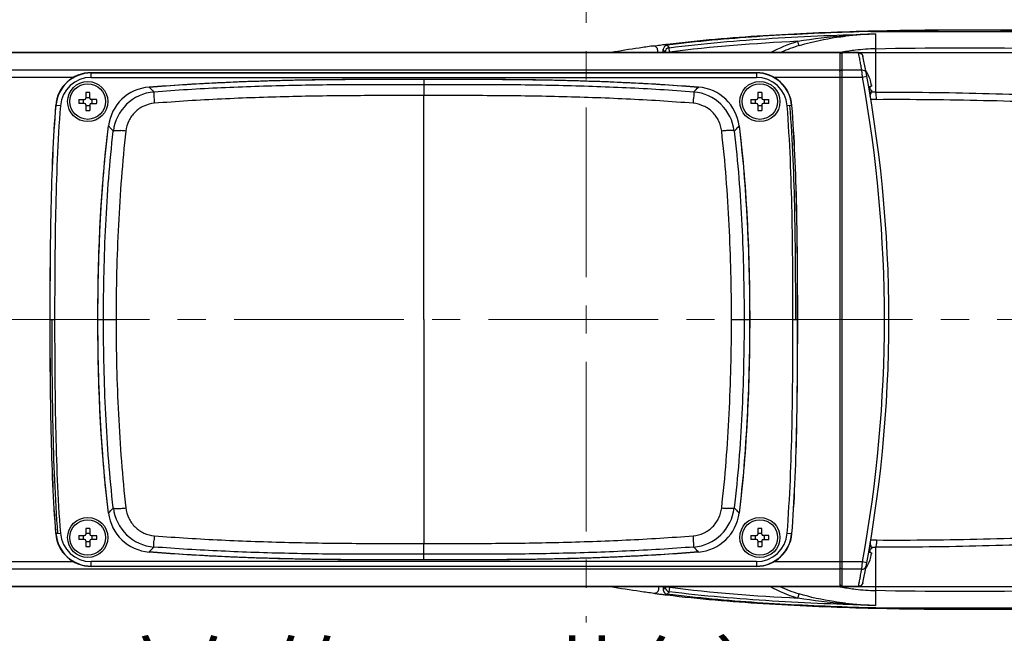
# Model space of a CAD drawing. Header units: millimetres. Extents: x 4086 to 8318, y 123 to 1549.
# Tile 13 of 54: x 6868 to 6979, y 559 to 628. Entities that reach past the tile are written whole.
import ezdxf
from ezdxf import colors
from ezdxf.entities.mleader import LeaderData, LeaderLine
from ezdxf.math import Vec2, Vec3

# ---------------------------------------------------------------- set-up
doc = ezdxf.new("R2010")
doc.units = ezdxf.units.MM
doc.linetypes.add('CENTER2', pattern=[28.575, 19.05, -3.175, 3.175, -3.175])
doc.layers.add('00_COMPONENTS', color=7, linetype='Continuous')
doc.layers.add('中心线层', color=7, linetype='CENTER2', lineweight=0)
doc.layers.add('细线层', color=7, linetype='Continuous', lineweight=0)
doc.styles.get("Standard").update_dxf_attribs({"font": 'SourceHanSansCN-Normal.ttf'})
doc.dimstyles.new('直线标注', dxfattribs={"dimtxt": 7, "dimasz": 3, "dimexe": 1.25, "dimexo": 0.625, "dimtad": 1, "dimdec": 1, "dimlfac": 2, "dimdsep": 46, "dimtxsty": 'Standard', "dimcen": 2.5, "dimadec": 0, "dimazin": 0, "dimtm": 1e-09, "dimtfac": 1, "dimtdec": 1, "dimtmove": 0, "dimatfit": 3, "dimfxl": 0, "dimarcsym": 0})

# ---------------------------------------------------------------- blocks, each defined once
blk = doc.blocks.new('*D944')
at = {"color": 0, "lineweight": -2}
for p, q in [((6961.24, 624.46), (7122.83, 624.46)), ((7121.58, 621.46), (7121.58, 567.46)), ((6961.24, 564.46), (7122.83, 564.46))]:
    blk.add_line(p, q, dxfattribs=at)
at = {"color": 0}
for points in [[(7122.08, 621.46), (7121.08, 621.46), (7121.58, 624.46)], [(7121.08, 567.46), (7122.08, 567.46), (7121.58, 564.46)]]:
    blk.add_solid(points, dxfattribs=at)
at = {"layer": 'Defpoints', "color": 0}
for p in [(6960.61, 624.46), (6960.61, 564.46), (7121.58, 564.46)]:
    blk.add_point(p, dxfattribs=at)
at = {"color": 0, "insert": (7117.32, 594.46), "char_height": 7, "attachment_point": 5, "rotation": 90}
blk.add_mtext('120', dxfattribs=at)
blk = doc.blocks.new('*D945')
at = {"color": 0, "lineweight": -2}
for p, q in [((6964.08, 626.85), (7139.8, 626.85)), ((7138.55, 623.85), (7138.55, 565.04)), ((6964.04, 562.04), (7139.8, 562.04))]:
    blk.add_line(p, q, dxfattribs=at)
at = {"color": 0}
for points in [[(7139.05, 623.85), (7138.05, 623.85), (7138.55, 626.85)], [(7138.05, 565.04), (7139.05, 565.04), (7138.55, 562.04)]]:
    blk.add_solid(points, dxfattribs=at)
at = {"layer": 'Defpoints', "color": 0}
for p in [(6963.45, 626.85), (6963.42, 562.04), (7138.55, 562.04)]:
    blk.add_point(p, dxfattribs=at)
at = {"color": 0, "insert": (7134.3, 594.44), "char_height": 7, "attachment_point": 5, "rotation": 90}
blk.add_mtext('129.6', dxfattribs=at)
blk = doc.blocks.new('_Dot')
at = {"color": 0, "linetype": 'ByBlock', "lineweight": -2}
blk.add_line((-0.5, 0), (-1, 0), dxfattribs=at)
at = {"color": 0, "linetype": 'ByBlock', "const_width": 0.5}
blk.add_lwpolyline([(-0.25, 0, 1), (0.25, 0, 1)], format="xyb", close=True, dxfattribs=at)

msp = doc.modelspace()

# ---------------------------------------------------------------- linework, layer by layer
at = {"layer": '00_COMPONENTS', "color": 7, "linetype": 'Continuous'}
for p, q in [((6964.6043, 626.5568), (6964.6057, 626.5346)), ((6964.6057, 626.5346), (6964.6055, 624.8952)), ((6940.0854, 625.2397), (6939.7309, 625.1931)), ((6941.1942, 625.2944), (6941.413, 625.0178)), ((6941.4753, 624.5223), (6941.4129, 625.0178)), ((6964.605, 624.8953), (6964.6059, 620.022)), ((6960.6104, 624.4613), (6825.1104, 624.4613)), ((6960.6104, 624.4299), (6825.1104, 624.4299)), ((6940.1422, 624.4613), (6940.1417, 624.7028)), ((6940.7305, 624.8217), (6940.7306, 624.4613)), ((6940.9756, 624.5222), (6941.4753, 624.5223)), ((6940.9756, 624.5222), (6940.9756, 624.4613)), ((6941.4753, 624.4613), (6941.4753, 624.5223)), ((6960.6104, 624.4613), (6960.6104, 564.4648)), ((6962.7006, 624.4613), (6960.8604, 624.4613)), ((6960.8604, 564.4613), (6960.8604, 624.4613)), ((6962.706, 624.4299), (6960.8604, 624.4299)), ((6962.706, 624.4299), (6962.7006, 624.4613)), ((6963.1479, 624.1846), (6963.1909, 624.059)), ((6963.195, 624.0388), (6963.1964, 624.0314)), ((6963.0206, 622.7131), (6963.0079, 622.7823)), ((6963.0311, 622.6557), (6963.0206, 622.7131)), ((6825.1104, 622.5199), (6960.6104, 622.5199)), ((6825.1104, 621.7141), (6874.5782, 621.7141)), ((6876.4965, 622.2068), (6951.2242, 622.2068)), ((6876.4965, 621.6763), (6876.4965, 622.2068)), ((6951.2242, 622.1762), (6876.4965, 622.1762)), ((6876.4965, 621.6763), (6951.2242, 621.6763)), ((6951.2242, 622.2068), (6951.2242, 621.6763)), ((6953.1425, 621.7141), (6963.1306, 621.7141)), ((6960.8604, 622.5199), (6963.0561, 622.5199)), ((6963.0516, 622.5439), (6963.0311, 622.6557)), ((6963.0561, 622.5199), (6963.0516, 622.5439)), ((6963.1306, 621.7141), (6963.0561, 622.5199)), ((6963.1306, 621.7141), (6963.6223, 621.8044)), ((6913.8604, 621.47), (6913.8604, 620.8453)), ((6913.8604, 620.8451), (6913.8606, 619.8528)), ((6964.0003, 621.4688), (6963.9937, 621.465)), ((6963.9937, 620.6813), (6964.1318, 620.6813)), ((6875.8904, 619.965), (6875.8904, 619.3313)), ((6875.8904, 619.4349), (6876.3304, 619.4349)), ((6876.3304, 619.3313), (6876.3304, 619.965)), ((6913.8606, 619.8528), (6913.8604, 619.6309)), ((6913.8604, 594.4613), (6913.8604, 619.6309)), ((6951.3904, 619.965), (6951.3904, 619.3313)), ((6951.3904, 619.4349), (6951.8304, 619.4349)), ((6951.8304, 619.965), (6951.8304, 619.3313)), ((6964.1318, 620.2413), (6963.9937, 620.2413)), ((6873.0423, 618.4846), (6872.5134, 618.5265)), ((6875.1066, 619.1813), (6875.7404, 619.1813)), ((6875.7404, 618.7413), (6875.1066, 618.7413)), ((6875.6368, 618.7413), (6875.6368, 619.1813)), ((6875.8904, 618.5913), (6875.8904, 617.9575)), ((6876.3304, 618.4877), (6875.8904, 618.4877)), ((6876.3304, 618.5913), (6876.3304, 617.9575)), ((6877.1141, 619.1813), (6876.4804, 619.1813)), ((6876.4804, 618.7413), (6877.1141, 618.7413)), ((6876.584, 619.1813), (6876.584, 618.7413)), ((6950.6066, 619.1813), (6951.2404, 619.1813)), ((6951.2404, 618.7413), (6950.6066, 618.7413)), ((6951.1368, 618.7413), (6951.1368, 619.1813)), ((6951.3904, 618.5913), (6951.3904, 617.9575)), ((6951.8304, 618.4877), (6951.3904, 618.4877)), ((6951.8304, 618.5913), (6951.8304, 617.9575)), ((6951.9804, 619.1813), (6952.6141, 619.1813)), ((6952.6141, 618.7413), (6951.9804, 618.7413)), ((6952.084, 619.1813), (6952.084, 618.7413)), ((6955.2073, 618.5265), (6954.6785, 618.4846)), ((6871.8649, 594.4613), (6872.3954, 594.4613)), ((6877.2517, 594.4613), (6879.2917, 594.4613)), ((6913.8604, 594.4613), (6913.8604, 569.2917)), ((6948.4291, 594.4613), (6950.4691, 594.4613)), ((6955.3254, 594.4613), (6955.8559, 594.4613)), ((6875.8904, 570.965), (6875.8904, 570.3313)), ((6876.3304, 570.965), (6876.3304, 570.3313)), ((6951.3904, 570.965), (6951.3904, 570.3313)), ((6951.8304, 570.3313), (6951.8304, 570.965)), ((6872.5134, 570.3961), (6873.0423, 570.438)), ((6875.1066, 570.1813), (6875.7404, 570.1813)), ((6875.7404, 569.7413), (6875.1066, 569.7413)), ((6875.6368, 569.7413), (6875.6368, 570.1813)), ((6875.8904, 570.4349), (6876.3304, 570.4349)), ((6876.4804, 570.1813), (6877.1141, 570.1813)), ((6877.1141, 569.7413), (6876.4804, 569.7413)), ((6876.584, 570.1813), (6876.584, 569.7413)), ((6950.6066, 570.1813), (6951.2404, 570.1813)), ((6951.2404, 569.7413), (6950.6066, 569.7413)), ((6951.1368, 569.7413), (6951.1368, 570.1813)), ((6951.3904, 570.4349), (6951.8304, 570.4349)), ((6952.6141, 570.1813), (6951.9804, 570.1813)), ((6951.9804, 569.7413), (6952.6141, 569.7413)), ((6952.084, 570.1813), (6952.084, 569.7413)), ((6954.6785, 570.438), (6955.2073, 570.3961)), ((6964.0014, 569.6936), (6964.0728, 569.6915)), ((6875.8904, 569.5913), (6875.8904, 568.9575)), ((6876.3304, 569.4877), (6875.8904, 569.4877)), ((6876.3304, 569.5913), (6876.3304, 568.9575)), ((6913.8605, 569.0698), (6913.8604, 569.2917)), ((6913.8604, 568.0775), (6913.8605, 569.0698)), ((6951.3904, 569.5913), (6951.3904, 568.9575)), ((6951.8304, 569.4877), (6951.3904, 569.4877)), ((6951.8304, 569.5913), (6951.8304, 568.9575)), ((6963.9937, 568.6813), (6964.1318, 568.6813)), ((6964.6141, 568.8669), (6964.6148, 563.9935)), ((6913.8604, 567.4526), (6913.8604, 568.0772)), ((6964.1318, 568.2413), (6963.9937, 568.2413)), ((6963.9937, 567.4575), (6964.0003, 567.4537)), ((6874.5782, 567.2084), (6825.1104, 567.2084)), ((6960.6104, 566.4027), (6825.1104, 566.4027)), ((6951.2242, 567.2463), (6876.4965, 567.2463)), ((6876.4965, 566.7157), (6876.4965, 567.2463)), ((6876.4965, 566.7463), (6951.2242, 566.7463)), ((6951.2242, 566.7157), (6876.4965, 566.7157)), ((6951.2242, 567.2463), (6951.2242, 566.7157)), ((6963.1306, 567.2084), (6953.1425, 567.2084)), ((6963.0561, 566.4027), (6960.8604, 566.4027)), ((6963.0317, 566.2704), (6963.0518, 566.3794)), ((6963.0518, 566.3794), (6963.0561, 566.4027)), ((6963.0561, 566.4027), (6963.1306, 567.2084)), ((6963.6223, 567.1182), (6963.1306, 567.2084)), ((6963.0091, 566.147), (6963.0214, 566.2143)), ((6963.0214, 566.2143), (6963.0317, 566.2704)), ((6825.1104, 564.4927), (6960.6104, 564.4927)), ((6825.1104, 564.4613), (6960.6104, 564.4613)), ((6940.2783, 564.2122), (6940.2777, 564.4613)), ((6940.7402, 564.4613), (6940.7403, 564.0595)), ((6940.9853, 564.4613), (6940.9853, 564.359)), ((6941.485, 564.3591), (6940.9853, 564.359)), ((6941.4227, 563.8636), (6941.485, 564.3591)), ((6941.485, 564.3591), (6941.485, 564.4613)), ((6960.8604, 564.4927), (6962.706, 564.4927)), ((6960.8604, 564.4613), (6962.7006, 564.4613)), ((6962.7006, 564.4613), (6962.706, 564.4927)), ((6963.1792, 564.8168), (6963.1735, 564.7989)), ((6963.1881, 564.8503), (6963.1792, 564.8168)), ((6963.1909, 564.8636), (6963.1881, 564.8503)), ((6963.1915, 564.8667), (6963.1909, 564.8636)), ((6955.8773, 563.1547), (6956.0248, 563.6317)), ((6964.6153, 563.9936), (6964.6156, 562.332))]:
    msp.add_line(p, q, dxfattribs=at)
for centre, radius in [((6876.1104, 618.9613), 2.2544), ((6876.1104, 618.9613), 2), ((6951.6104, 618.9613), 2.2544), ((6951.6104, 618.9613), 2), ((6876.1104, 569.9613), 2.2544), ((6876.1104, 569.9613), 2), ((6951.6104, 569.9613), 2.2544), ((6951.6104, 569.9613), 2)]:
    msp.add_circle(centre, radius, dxfattribs=at)
for centre, radius, start, end in [((6966.6101, 553.4351), 73.1493, 91.570609, 94.257464), ((6965.8182, 586.2987), 40.2764, 91.725805, 96.556362), ((6955.1372, 509.1556), 117.0792, 98.396283, 99.960522), ((6956.8416, 497.8127), 128.5494, 97.719489, 98.409598), ((6939.6417, 624.7016), 0.5, 0.129385, 97.726314), ((6958.0071, 487.4068), 138.9931, 97.150171, 97.408327), ((6958.4622, 483.7847), 142.6437, 96.956884, 97.150437), ((6941.476, 624.5212), 0.5005, 97.226339, 179.88696), ((6965.2482, 600.3393), 24.5644, 91.499151, 96.761906), ((6941.2754, 624.7975), 0.5169, 173.233895, 177.318285), ((6965.5985, 597.5417), 27.3846, 99.981373, 100.508475), ((6960.8604, 624.2113), 0.25, 90, 150), ((6965.4771, 598.2638), 26.6524, 96.725263, 99.993482), ((6962.7006, 623.9613), 0.5, 11.266631, 90), ((6814.6187, 594.4613), 151.4917, 348.733369, 11.266631), ((6876.4965, 618.2113), 3.9956, 90, 175.475634), ((6876.4965, 618.2113), 3.9649, 90, 175.475634), ((6876.4965, 618.2113), 3.465, 90, 175.475634), ((6951.2242, 618.2113), 3.9956, 4.524366, 90), ((6951.2242, 618.2113), 3.9649, 4.524366, 90), ((6951.2242, 618.2113), 3.465, 4.524366, 90), ((6814.6187, 594.4613), 150.9917, 349.601565, 10.398435), ((6960.9104, 620.4613), 3.25, 18.060208, 36.785518), ((6883.4077, 615.6067), 5.0034, 94.688846, 173.005271), ((6944.313, 615.6067), 5.0034, 6.994729, 85.311154), ((6960.9104, 620.4613), 3.2425, 6.552172, 18.032352), ((6960.3276, 620.4613), 3.6727, 356.565833, 3.434167), ((6876.1105, 613.6204), 6.3484, 88.014878, 91.985122), ((6883.9473, 615.0593), 4.9917, 94.576246, 173.416842), ((6943.7733, 615.0592), 4.9919, 6.583678, 85.419594), ((6951.6105, 613.6204), 6.3484, 88.014878, 91.985122), ((6960.9104, 620.4613), 3.2425, 343.498232, 353.447828), ((6964.7173, 588.9978), 31.0243, 90.205856, 91.076416), ((6881.4527, 618.9613), 6.3499, 178.014507, 181.985493), ((6875.7404, 619.3313), 0.15, 270, 0), ((6875.7404, 618.5913), 0.15, 0, 90), ((6876.4804, 619.3313), 0.15, 180, 270), ((6876.4804, 618.5913), 0.15, 90, 180), ((6870.7681, 618.9613), 6.3499, 358.014507, 1.985493), ((6913.4593, 620.945), 29.949, 183.212462, 184.176677), ((6913.7036, 620.981), 30.508, 355.832179, 356.778498), ((6956.9527, 618.9613), 6.3499, 178.014507, 181.985493), ((6951.2404, 619.3313), 0.15, 270, 0), ((6951.2404, 618.5913), 0.15, 0, 90), ((6951.9804, 619.3313), 0.15, 180, 270), ((6951.9804, 618.5913), 0.15, 90, 180), ((6946.2681, 618.9613), 6.3499, 358.014507, 1.985493), ((6964.9158, 589.4386), 29.7707, 90.386804, 91.614058), ((6876.1103, 624.3022), 6.3484, 268.014878, 271.985122), ((6951.6103, 624.3022), 6.3484, 268.014878, 271.985122), ((6879.1993, 604.7273), 10.9847, 83.732396, 86.608747), ((6948.5214, 604.7275), 10.9844, 93.391306, 96.267625), ((6883.9473, 573.8632), 4.9917, 186.58312, 265.421711), ((6879.1993, 584.1956), 10.9849, 273.391201, 276.267585), ((6943.7735, 573.8632), 4.9917, 274.576936, 353.417715), ((6948.5214, 584.1953), 10.9847, 263.732395, 266.60875), ((6883.4077, 573.3158), 5.0034, 186.994729, 265.311154), ((6944.313, 573.3158), 5.0034, 274.688846, 353.005271), ((6876.1105, 564.6204), 6.3484, 88.014878, 91.985122), ((6951.6105, 564.6204), 6.3484, 88.014878, 91.985122), ((6876.4965, 570.7113), 3.9956, 184.524366, 270), ((6876.4965, 570.7113), 3.9649, 184.524366, 270), ((6876.4965, 570.7113), 3.465, 184.524366, 270), ((6881.4527, 569.9613), 6.3499, 178.014507, 181.985493), ((6875.7404, 570.3313), 0.15, 270, 0), ((6875.7404, 569.5913), 0.15, 0, 90), ((6876.4804, 570.3313), 0.15, 180, 270), ((6876.4804, 569.5913), 0.15, 90, 180), ((6870.7681, 569.9613), 6.3499, 358.014507, 1.985493), ((6914.0171, 567.9416), 30.5079, 175.832214, 176.778536), ((6914.2616, 567.9775), 29.9489, 3.212463, 4.176665), ((6956.9527, 569.9613), 6.3499, 178.014507, 181.985493), ((6951.2242, 570.7113), 3.465, 270, 355.475634), ((6951.2242, 570.7113), 3.9649, 270, 355.475634), ((6951.2242, 570.7113), 3.9956, 270, 355.475634), ((6951.2404, 570.3313), 0.15, 270, 0), ((6951.2404, 569.5913), 0.15, 0, 90), ((6951.9804, 570.3313), 0.15, 180, 270), ((6951.9804, 569.5913), 0.15, 90, 180), ((6946.2681, 569.9613), 6.3499, 358.014507, 1.985493), ((6964.9144, 599.4537), 29.7741, 268.3802, 269.631363), ((6876.1103, 575.3022), 6.3484, 268.014878, 271.985122), ((6951.6103, 575.3022), 6.3484, 268.014878, 271.985122), ((6960.3276, 568.4613), 3.6727, 356.565833, 3.434167), ((6960.9104, 568.4613), 3.2425, 6.552172, 16.410847), ((6964.7112, 599.7164), 30.8498, 268.935165, 269.818704), ((6960.9104, 568.4613), 3.25, 323.218038, 341.939792), ((6960.9104, 568.4613), 3.2425, 341.967648, 353.447828), ((6954.6557, 679.1968), 116.4427, 260.195226, 261.865377), ((6939.7783, 564.2111), 0.5, 262.532451, 0.129385), ((6941.4856, 564.3603), 0.5004, 180.14927, 263.114974), ((6965.6314, 591.5209), 27.561, 259.177478, 259.479027), ((6965.6016, 591.3599), 27.3972, 259.478805, 260.005659), ((6960.8604, 564.7113), 0.25, 210, 270), ((6965.4802, 590.6384), 26.6656, 259.993432, 263.29272), ((6965.25, 588.545), 24.5596, 263.255621, 268.517916), ((6962.7006, 564.9613), 0.5, 270, 348.733369), ((6956.4049, 691.1762), 128.5491, 261.849088, 262.539281), ((6957.596, 698.5631), 136.0521, 262.436457, 262.660561), ((6958.0221, 701.8703), 139.3867, 262.660503, 262.867603), ((6958.4261, 705.0981), 142.6397, 262.867562, 263.061429), ((6966.6089, 635.7274), 73.4224, 265.767326, 268.444293), ((6965.8155, 602.5895), 40.2753, 263.461972, 268.292656)]:
    msp.add_arc(centre, radius, start, end, dxfattribs=at)
for points, knots in [([(6985.7752, 626.8926), (6981.9656, 626.9694), (6974.4111, 627.051), (6963.1491, 626.8883), (6952.0854, 626.4332), (6944.7784, 625.8168), (6941.1848, 625.3782)], [0, 0, 0, 0, 0.25603427, 0.50760931, 0.75673617, 1, 1, 1, 1]), ([(6981.8195, 626.929), (6978.4293, 626.9764), (6971.6478, 627.0065), (6961.4773, 626.8042), (6951.3162, 626.3233), (6944.5583, 625.7155), (6941.1941, 625.2944)], [0, 0, 0, 0, 0.25000358, 0.50000555, 0.75000407, 1, 1, 1, 1]), ([(6941.4129, 625.0178), (6945.2587, 625.5022), (6952.987, 626.1576), (6960.7319, 626.4614), (6964.6043, 626.5568)], [0, 0, 0, 0, 0.50016419, 1, 1, 1, 1]), ([(6956.014, 625.2541), (6956.4391, 625.3856), (6958.1474, 625.8598), (6959.9012, 626.1582), (6961.2195, 626.3117)], [0, 0, 0, 0, 0.25110681, 1, 1, 1, 1]), ([(6961.2195, 626.3117), (6961.2109, 626.3138), (6961.1946, 626.3409), (6961.1855, 626.3649), (6961.1796, 626.3826)], [0, 0, 0, 0, 0.32160779, 1, 1, 1, 1]), ([(6941.1941, 625.2944), (6941.0867, 625.281), (6940.8738, 625.1797), (6940.7748, 624.966), (6940.762, 624.8584)], [0, 0, 0, 0, 0.49995922, 1, 1, 1, 1]), ([(6956.0139, 625.2542), (6956.0013, 625.3044), (6955.948, 625.4623), (6955.901, 625.6218), (6955.8671, 625.7313)], [0, 0, 0, 0, 0.31138224, 1, 1, 1, 1]), ([(6964.6055, 624.8952), (6970.5418, 625.0456), (6982.4076, 625.039), (7000.1571, 624.4853), (7014.8903, 623.6113), (7026.6221, 622.6809), (7035.39, 621.8622), (7044.1333, 620.8994), (7052.8388, 619.7353), (7060.0423, 618.4859), (7065.7411, 617.2269), (7069.9717, 616.1321), (7074.151, 614.8733), (7078.2602, 613.3961), (7082.2344, 611.5636), (7085.9626, 609.2526), (7089.3427, 606.4211), (7092.1656, 602.9907), (7093.7925, 599.6128), (7094.4587, 596.7062), (7094.5664, 595.2123), (7094.5652, 594.4661)], [0, 0, 0, 0, 0.12620678, 0.25210023, 0.37738155, 0.43983984, 0.50221539, 0.56453051, 0.62677369, 0.68886103, 0.71983871, 0.75079049, 0.78171584, 0.8125741, 0.84353093, 0.87454783, 0.90553324, 0.93684152, 0.9683125, 0.9841393, 1, 1, 1, 1]), ([(6940.7305, 624.8687), (6940.7346, 624.8635), (6940.7497, 624.8518), (6940.7496, 624.8308), (6940.7567, 624.8217)], [0, 0, 0, 0, 0.36686942, 1, 1, 1, 1]), ([(6940.9756, 624.5222), (6940.9572, 624.5448), (6940.88, 624.6414), (6940.8045, 624.7402), (6940.7567, 624.8217)], [0, 0, 0, 0, 0.23587668, 1, 1, 1, 1]), ([(6960.8604, 624.4299), (6960.8402, 624.4299), (6960.7568, 624.4186), (6960.6786, 624.3638), (6960.6463, 624.3089)], [0, 0, 0, 0, 0.24058963, 1, 1, 1, 1]), ([(6962.706, 624.4299), (6962.724, 624.43), (6962.7988, 624.4256), (6962.8725, 624.4043), (6962.924, 624.3801)], [0, 0, 0, 0, 0.24025775, 1, 1, 1, 1]), ([(6962.8793, 623.486), (6962.8427, 623.6841), (6962.781, 623.998), (6962.7307, 624.3141), (6962.706, 624.4299)], [0, 0, 0, 0, 0.62987014, 1, 1, 1, 1]), ([(6963.0995, 624.2399), (6963.1117, 624.2241), (6963.1553, 624.1606), (6963.1853, 624.0874), (6963.1964, 624.0314)], [0, 0, 0, 0, 0.2593224, 1, 1, 1, 1]), ([(6963.0079, 622.7823), (6962.9966, 622.8442), (6962.9538, 623.0787), (6962.9111, 623.3133), (6962.8793, 623.486)], [0, 0, 0, 0, 0.26383932, 1, 1, 1, 1]), ([(6960.6104, 622.3185), (6960.6104, 622.3348), (6960.623, 622.4073), (6960.6815, 622.4671), (6960.7324, 622.4909)], [0, 0, 0, 0, 0.22533378, 1, 1, 1, 1]), ([(6963.0561, 622.5199), (6963.1669, 622.5272), (6963.3864, 622.4884), (6963.53, 622.303), (6963.5476, 622.2086)], [0, 0, 0, 0, 0.53632875, 1, 1, 1, 1]), ([(6882.9985, 620.5977), (6885.5635, 620.8082), (6890.7022, 621.1257), (6898.4189, 621.3954), (6906.1397, 621.4913), (6911.2868, 621.47), (6913.8604, 621.47)], [0, 0, 0, 0, 0.24999847, 0.50001135, 0.75000288, 1, 1, 1, 1]), ([(6882.9991, 620.5891), (6885.5117, 620.7952), (6890.5799, 621.1098), (6898.245, 621.3812), (6906.0181, 621.4856), (6911.2355, 621.4614), (6913.8604, 621.4614)], [0, 0, 0, 0, 0.24489779, 0.49317343, 0.74501876, 1, 1, 1, 1]), ([(6913.8604, 620.8451), (6911.3316, 620.8452), (6906.2747, 620.8686), (6898.691, 620.779), (6891.1133, 620.5278), (6886.0678, 620.2297), (6883.5491, 620.0314)], [0, 0, 0, 0, 0.2501268, 0.50017606, 0.75010656, 1, 1, 1, 1]), ([(6913.8604, 621.47), (6916.434, 621.47), (6921.5811, 621.4893), (6929.3019, 621.3969), (6937.0186, 621.1247), (6942.1573, 620.8082), (6944.7223, 620.5977)], [0, 0, 0, 0, 0.24999877, 0.49999091, 0.75000136, 1, 1, 1, 1]), ([(6913.8604, 621.4614), (6916.4852, 621.4614), (6921.7026, 621.4856), (6929.4757, 621.3812), (6937.1409, 621.1098), (6942.2091, 620.7952), (6944.7217, 620.5891)], [0, 0, 0, 0, 0.25498124, 0.50682657, 0.75510221, 1, 1, 1, 1]), ([(6944.1717, 620.0314), (6941.653, 620.2297), (6936.6075, 620.5278), (6929.0298, 620.779), (6921.4461, 620.8692), (6916.3892, 620.8452), (6913.8604, 620.8451)], [0, 0, 0, 0, 0.24989197, 0.49982163, 0.74987287, 1, 1, 1, 1]), ([(6964.1318, 620.8313), (6964.1329, 620.8217), (6964.1364, 620.7867), (6964.1388, 620.7516), (6964.1389, 620.7261)], [0, 0, 0, 0, 0.27381897, 1, 1, 1, 1]), ([(6964.138, 620.7014), (6964.1378, 620.6985), (6964.1368, 620.6925), (6964.1359, 620.6813), (6964.1318, 620.6813)], [0, 0, 0, 0, 0.40966228, 1, 1, 1, 1]), ([(6883.5491, 620.0314), (6883.5444, 620.0289), (6883.5419, 620.0074), (6883.5369, 619.9718), (6883.5357, 619.907), (6883.5354, 619.8202), (6883.5377, 619.7089), (6883.544, 619.522), (6883.5515, 619.3721), (6883.5573, 619.2667)], [0, 0, 0, 0, 0.02083427, 0.07068331, 0.15263518, 0.26746605, 0.41311045, 0.58706532, 1, 1, 1, 1]), ([(6913.8604, 619.6309), (6911.3305, 619.6259), (6906.2737, 619.6401), (6898.6937, 619.5369), (6891.1305, 619.2744), (6886.0983, 618.9682), (6883.5898, 618.7638)], [0, 0, 0, 0, 0.25055529, 0.50081164, 0.75073773, 1, 1, 1, 1]), ([(6944.131, 618.7638), (6941.6225, 618.9682), (6936.5903, 619.2744), (6929.0271, 619.5369), (6921.447, 619.6401), (6916.3903, 619.6259), (6913.8604, 619.6309)], [0, 0, 0, 0, 0.24926263, 0.49918895, 0.7494459, 1, 1, 1, 1]), ([(6944.1717, 620.0314), (6944.1765, 620.0289), (6944.1789, 620.0069), (6944.184, 619.9708), (6944.1851, 619.9052), (6944.1854, 619.8179), (6944.183, 619.7062), (6944.1767, 619.5201), (6944.1693, 619.3711), (6944.1634, 619.2666)], [0, 0, 0, 0, 0.02121499, 0.07190308, 0.15488114, 0.27065196, 0.41679489, 0.59045424, 1, 1, 1, 1]), ([(6964.1318, 620.2413), (6964.1359, 620.2413), (6964.1368, 620.23), (6964.1378, 620.2241), (6964.138, 620.2212)], [0, 0, 0, 0, 0.59036711, 1, 1, 1, 1]), ([(6964.7149, 619.2086), (6964.7101, 619.3809), (6964.697, 619.6174), (6964.6497, 619.8873), (6964.6222, 619.9877), (6964.603, 620.0221)], [0, 0, 0, 0, 0.62690321, 0.8567089, 1, 1, 1, 1]), ([(6964.6054, 620.0221), (6968.6131, 620.0403), (6976.605, 619.9231), (6988.5458, 619.5156), (7000.4026, 619.0232), (7012.1747, 618.5374), (7023.8662, 618.083), (7033.5598, 617.6464), (7041.2778, 617.2017), (7048.9516, 616.6515), (7054.6905, 616.118), (7058.5101, 615.753)], [0, 0, 0, 0, 0.1278746, 0.25498121, 0.3812124, 0.50651225, 0.63091479, 0.75453252, 0.81611437, 0.87757288, 1, 1, 1, 1]), ([(6872.5134, 618.5265), (6872.367, 616.6761), (6872.144, 612.8401), (6871.893, 604.8171), (6871.8648, 598.6461), (6871.8647, 594.4613)], [0, 0, 0, 0, 0.23125359, 0.47862303, 1, 1, 1, 1]), ([(6871.8953, 594.4613), (6871.8954, 598.6456), (6871.9236, 604.816), (6872.1745, 612.8382), (6872.3975, 616.6739), (6872.5439, 618.5241)], [0, 0, 0, 0, 0.52137448, 0.76874397, 1, 1, 1, 1]), ([(6873.0423, 618.4846), (6872.8844, 616.4887), (6872.6584, 612.4888), (6872.422, 604.4795), (6872.3954, 598.4686), (6872.3954, 594.4613)], [0, 0, 0, 0, 0.24988225, 0.49986885, 1, 1, 1, 1]), ([(6883.5898, 618.7638), (6883.1913, 618.7313), (6882.3982, 618.524), (6881.3904, 617.828), (6880.6736, 616.8333), (6880.4446, 616.0451), (6880.3985, 615.6463)], [0, 0, 0, 0, 0.24944327, 0.49931403, 0.74955486, 1, 1, 1, 1]), ([(6947.3223, 615.6463), (6947.2761, 616.0451), (6947.0471, 616.8333), (6946.3302, 617.8279), (6945.3225, 618.524), (6944.5295, 618.7313), (6944.131, 618.7638)], [0, 0, 0, 0, 0.25047197, 0.50068577, 0.75055841, 1, 1, 1, 1]), ([(6955.3254, 594.4613), (6955.3254, 598.4686), (6955.2988, 604.4795), (6955.0624, 612.4888), (6954.8364, 616.4887), (6954.6785, 618.4846)], [0, 0, 0, 0, 0.500131, 0.75011766, 1, 1, 1, 1]), ([(6954.9582, 618.5067), (6955.1163, 616.5085), (6955.3426, 612.5045), (6955.5793, 604.4878), (6955.606, 598.4717), (6955.606, 594.4613)], [0, 0, 0, 0, 0.24993781, 0.49993209, 1, 1, 1, 1]), ([(6955.1769, 618.5241), (6955.3232, 616.6739), (6955.5463, 612.8382), (6955.7972, 604.816), (6955.8254, 598.6456), (6955.8255, 594.4613)], [0, 0, 0, 0, 0.23125648, 0.47862605, 1, 1, 1, 1]), ([(6955.856, 594.4613), (6955.856, 598.6461), (6955.8278, 604.8171), (6955.5768, 612.8401), (6955.3537, 616.6761), (6955.2073, 618.5265)], [0, 0, 0, 0, 0.52137641, 0.76874594, 1, 1, 1, 1]), ([(6964.7149, 619.2086), (6968.7211, 619.236), (6976.7136, 619.1362), (6988.659, 618.7531), (7000.5263, 618.28), (7012.3108, 617.8083), (7024.0132, 617.3629), (7033.7135, 616.9312), (7041.4337, 616.4891), (7049.1104, 615.9429), (7054.8514, 615.4061), (7058.6737, 615.0396)], [0, 0, 0, 0, 0.12775954, 0.25485301, 0.3811279, 0.50650117, 0.63095878, 0.75458321, 0.81613809, 0.87754971, 1, 1, 1, 1]), ([(6877.2517, 594.4613), (6877.2517, 598.0943), (6877.421, 605.3606), (6877.9947, 612.6108), (6878.4372, 616.2164)], [0, 0, 0, 0, 0.50002143, 1, 1, 1, 1]), ([(6877.2602, 594.4613), (6877.2603, 598.224), (6877.4351, 605.4904), (6878.0192, 612.7389), (6878.4459, 616.2155)], [0, 0, 0, 0, 0.51789343, 1, 1, 1, 1]), ([(6878.9883, 615.6316), (6878.9438, 615.6831), (6878.835, 615.8081), (6878.6414, 615.9919), (6878.5083, 616.1395), (6878.4423, 616.216)], [0, 0, 0, 0, 0.25506521, 0.62136419, 1, 1, 1, 1]), ([(6949.2784, 616.216), (6949.234, 616.1645), (6949.1251, 616.0394), (6948.9315, 615.8557), (6948.7984, 615.708), (6948.7324, 615.6316)], [0, 0, 0, 0, 0.25503892, 0.62132008, 1, 1, 1, 1]), ([(6949.2749, 616.2155), (6949.7015, 612.7389), (6950.2856, 605.4904), (6950.4605, 598.224), (6950.4605, 594.4613)], [0, 0, 0, 0, 0.48210657, 1, 1, 1, 1]), ([(6949.2835, 616.2164), (6949.7261, 612.6108), (6950.2998, 605.3606), (6950.4691, 598.0943), (6950.4691, 594.4613)], [0, 0, 0, 0, 0.49997869, 1, 1, 1, 1]), ([(6877.882, 594.4613), (6877.882, 598.003), (6878.0437, 605.0728), (6878.5767, 612.1281), (6878.9847, 615.632)], [0, 0, 0, 0, 0.50100004, 1, 1, 1, 1]), ([(6878.9847, 615.632), (6878.991, 615.6558), (6879.0883, 615.6856), (6879.2479, 615.7028), (6879.5242, 615.7082), (6879.7317, 615.6995), (6879.8491, 615.6927)], [0, 0, 0, 0, 0.08396748, 0.28257376, 0.59826656, 1, 1, 1, 1]), ([(6880.3985, 615.6463), (6880.1956, 613.8955), (6879.8679, 610.3784), (6879.4253, 603.3174), (6879.2946, 598.0043), (6879.2917, 594.4613)], [0, 0, 0, 0, 0.24914158, 0.49917214, 1, 1, 1, 1]), ([(6948.4291, 594.4613), (6948.4291, 597.9977), (6948.2949, 603.3086), (6947.854, 610.3696), (6947.5247, 613.8932), (6947.3222, 615.6463)], [0, 0, 0, 0, 0.49989667, 0.75054786, 1, 1, 1, 1]), ([(6948.7361, 615.632), (6948.7298, 615.6558), (6948.6322, 615.6856), (6948.4725, 615.7028), (6948.1963, 615.7082), (6947.9889, 615.6995), (6947.8716, 615.6927)], [0, 0, 0, 0, 0.08413416, 0.28300018, 0.59871711, 1, 1, 1, 1]), ([(6948.7372, 615.6322), (6949.1443, 612.127), (6949.6778, 605.0718), (6949.8392, 598.0019), (6949.8397, 594.4613)], [0, 0, 0, 0, 0.49915788, 1, 1, 1, 1]), ([(6871.8647, 594.4613), (6871.8648, 590.2765), (6871.893, 584.1055), (6872.144, 576.0825), (6872.367, 572.2465), (6872.5134, 570.3961)], [0, 0, 0, 0, 0.52137641, 0.76874594, 1, 1, 1, 1]), ([(6872.5439, 570.3985), (6872.3975, 572.2487), (6872.1745, 576.0844), (6871.9236, 584.1065), (6871.8954, 590.2769), (6871.8953, 594.4613)], [0, 0, 0, 0, 0.23125648, 0.47862605, 1, 1, 1, 1]), ([(6872.7626, 570.4158), (6872.6045, 572.414), (6872.3782, 576.4181), (6872.1414, 584.4348), (6872.1148, 590.4508), (6872.1148, 594.4613)], [0, 0, 0, 0, 0.24993781, 0.49993209, 1, 1, 1, 1]), ([(6872.3954, 594.4613), (6872.3954, 590.454), (6872.422, 584.4431), (6872.6584, 576.4337), (6872.8844, 572.4339), (6873.0423, 570.438)], [0, 0, 0, 0, 0.500131, 0.75011766, 1, 1, 1, 1]), ([(6878.4372, 572.7061), (6877.9947, 576.3118), (6877.421, 583.5619), (6877.2517, 590.8283), (6877.2517, 594.4613)], [0, 0, 0, 0, 0.49997869, 1, 1, 1, 1]), ([(6878.4459, 572.707), (6878.0192, 576.1837), (6877.4351, 583.4322), (6877.2603, 590.6986), (6877.2602, 594.4613)], [0, 0, 0, 0, 0.48210657, 1, 1, 1, 1]), ([(6878.9847, 573.2905), (6878.5767, 576.7944), (6878.0437, 583.8497), (6877.882, 590.9196), (6877.882, 594.4613)], [0, 0, 0, 0, 0.49899996, 1, 1, 1, 1]), ([(6879.2917, 594.4613), (6879.2935, 592.6894), (6879.3363, 589.146), (6879.5367, 583.8371), (6879.8681, 578.5442), (6880.1953, 575.027), (6880.3985, 573.2763)], [0, 0, 0, 0, 0.25045535, 0.50084694, 0.75086638, 1, 1, 1, 1]), ([(6947.3222, 573.2763), (6947.5247, 575.0293), (6947.854, 578.5529), (6948.2949, 585.614), (6948.4291, 590.9248), (6948.4291, 594.4613)], [0, 0, 0, 0, 0.24945214, 0.50010333, 1, 1, 1, 1]), ([(6949.8397, 594.4613), (6949.8391, 590.9207), (6949.6779, 583.8508), (6949.1442, 576.7956), (6948.7371, 573.2904)], [0, 0, 0, 0, 0.50083778, 1, 1, 1, 1]), ([(6950.4605, 594.4613), (6950.4605, 590.6986), (6950.2856, 583.4322), (6949.7015, 576.1837), (6949.2749, 572.707)], [0, 0, 0, 0, 0.51789343, 1, 1, 1, 1]), ([(6950.4691, 594.4613), (6950.4691, 590.8283), (6950.2998, 583.5619), (6949.7261, 576.3118), (6949.2835, 572.7061)], [0, 0, 0, 0, 0.50002143, 1, 1, 1, 1]), ([(6954.6785, 570.438), (6954.8364, 572.4339), (6955.0624, 576.4337), (6955.2988, 584.4431), (6955.3254, 590.454), (6955.3254, 594.4613)], [0, 0, 0, 0, 0.24988225, 0.49986885, 1, 1, 1, 1]), ([(6955.8255, 594.4613), (6955.8254, 590.2769), (6955.7972, 584.1065), (6955.5463, 576.0844), (6955.3232, 572.2487), (6955.1769, 570.3985)], [0, 0, 0, 0, 0.52137448, 0.76874397, 1, 1, 1, 1]), ([(6955.2073, 570.3961), (6955.3537, 572.2465), (6955.5768, 576.0825), (6955.8278, 584.1055), (6955.856, 590.2765), (6955.856, 594.4613)], [0, 0, 0, 0, 0.23125359, 0.47862303, 1, 1, 1, 1]), ([(7094.5652, 594.4645), (7094.5674, 592.9777), (7094.1243, 589.9878), (7092.4857, 586.6102), (7090.7512, 584.2107), (7089.2701, 582.5716), (7087.6485, 581.0908), (7085.3485, 579.2896), (7082.2416, 577.3591), (7078.2659, 575.5311), (7074.1596, 574.0517), (7069.9806, 572.79), (7065.7498, 571.6953), (7060.0515, 570.4335), (7052.8483, 569.1822), (7044.143, 568.0152), (7035.3999, 567.0495), (7026.6322, 566.2279), (7014.9005, 565.2938), (7000.1673, 564.415), (6982.4177, 563.8556), (6970.5518, 563.8452), (6964.6153, 563.9936)], [0, 0, 0, 0, 0.03160074, 0.06305758, 0.07880004, 0.09444393, 0.10991521, 0.1254188, 0.15648481, 0.18738535, 0.21825644, 0.24918348, 0.28013603, 0.31111502, 0.37320439, 0.43544909, 0.49776689, 0.56014471, 0.62260491, 0.74789074, 0.87378877, 1, 1, 1, 1]), ([(6878.4423, 572.7066), (6878.4868, 572.7581), (6878.5956, 572.8832), (6878.7892, 573.0669), (6878.9223, 573.2146), (6878.9883, 573.291)], [0, 0, 0, 0, 0.25503923, 0.62131987, 1, 1, 1, 1]), ([(6878.9847, 573.2905), (6878.991, 573.2668), (6879.0881, 573.237), (6879.2476, 573.2198), (6879.5239, 573.2143), (6879.7316, 573.2231), (6879.8491, 573.2299)], [0, 0, 0, 0, 0.0838009, 0.28214719, 0.5978155, 1, 1, 1, 1]), ([(6880.3984, 573.2763), (6880.4445, 572.8775), (6880.6736, 572.0893), (6881.3904, 571.0945), (6882.3982, 570.3985), (6883.1913, 570.1912), (6883.5898, 570.1587)], [0, 0, 0, 0, 0.25044508, 0.50068589, 0.75055668, 1, 1, 1, 1]), ([(6944.131, 570.1588), (6944.5295, 570.1913), (6945.3225, 570.3985), (6946.3302, 571.0947), (6947.0471, 572.0892), (6947.2761, 572.8774), (6947.3223, 573.2763)], [0, 0, 0, 0, 0.24944158, 0.49931422, 0.74952802, 1, 1, 1, 1]), ([(6948.7361, 573.2905), (6948.7298, 573.2668), (6948.6324, 573.237), (6948.4728, 573.2198), (6948.1966, 573.2143), (6947.9891, 573.2231), (6947.8717, 573.2299)], [0, 0, 0, 0, 0.08396759, 0.2825739, 0.59826664, 1, 1, 1, 1]), ([(6948.7324, 573.291), (6948.7769, 573.2395), (6948.8857, 573.1144), (6949.0793, 572.9307), (6949.2124, 572.783), (6949.2784, 572.7066)], [0, 0, 0, 0, 0.25506493, 0.62136441, 1, 1, 1, 1]), ([(7058.5169, 573.166), (7054.6974, 572.7998), (7048.9587, 572.2644), (7041.2851, 571.7117), (7033.5673, 571.2646), (7023.8737, 570.8249), (7012.1825, 570.3667), (7000.4105, 569.8772), (6988.5539, 569.3809), (6976.6132, 568.9697), (6968.6213, 568.8498), (6964.6136, 568.8668)], [0, 0, 0, 0, 0.12242709, 0.18388563, 0.24546755, 0.36908533, 0.4934878, 0.61878758, 0.74501873, 0.87212535, 1, 1, 1, 1]), ([(6964.7228, 569.6803), (6968.729, 569.6539), (6976.7214, 569.7565), (6988.6666, 570.1439), (7000.5338, 570.6202), (7012.3183, 571.0959), (7024.0205, 571.5449), (7033.7207, 571.9799), (7041.4407, 572.4243), (7049.1172, 572.9738), (7054.8584, 573.5095), (7058.6804, 573.8794)], [0, 0, 0, 0, 0.12775861, 0.25484921, 0.38112704, 0.50650041, 0.63095783, 0.75458247, 0.81613743, 0.87754937, 1, 1, 1, 1]), ([(6883.5491, 568.8912), (6883.5443, 568.8937), (6883.5419, 568.9156), (6883.5368, 568.9518), (6883.5357, 569.0173), (6883.5354, 569.1047), (6883.5378, 569.2163), (6883.5441, 569.4025), (6883.5515, 569.5514), (6883.5573, 569.656)], [0, 0, 0, 0, 0.02121492, 0.07190295, 0.15488098, 0.27065179, 0.41679473, 0.59045412, 1, 1, 1, 1]), ([(6883.5898, 570.1588), (6886.0983, 569.9544), (6891.1305, 569.6481), (6898.6937, 569.3857), (6906.2737, 569.2825), (6911.3305, 569.2967), (6913.8604, 569.2917)], [0, 0, 0, 0, 0.24926227, 0.49918836, 0.74944471, 1, 1, 1, 1]), ([(6913.8604, 569.2917), (6916.3903, 569.2967), (6921.447, 569.2825), (6929.0271, 569.3857), (6936.5903, 569.6481), (6941.6225, 569.9543), (6944.131, 570.1588)], [0, 0, 0, 0, 0.2505541, 0.50081105, 0.75073737, 1, 1, 1, 1]), ([(6944.1717, 568.8912), (6944.1764, 568.8937), (6944.1789, 568.9152), (6944.1839, 568.9508), (6944.1851, 569.0156), (6944.1854, 569.1023), (6944.1831, 569.2136), (6944.1768, 569.4006), (6944.1693, 569.5505), (6944.1634, 569.6558)], [0, 0, 0, 0, 0.02083435, 0.07068347, 0.15263539, 0.26746627, 0.41311066, 0.5870655, 1, 1, 1, 1]), ([(6964.7228, 569.6802), (6964.7186, 569.508), (6964.7059, 569.2724), (6964.6607, 569.0022), (6964.6332, 568.9017), (6964.6136, 568.8668)], [0, 0, 0, 0, 0.62698277, 0.85418146, 1, 1, 1, 1]), ([(6913.8604, 568.0772), (6911.3316, 568.077), (6906.2747, 568.0538), (6898.691, 568.1434), (6891.1133, 568.3945), (6886.0678, 568.6927), (6883.5491, 568.8906)], [0, 0, 0, 0, 0.25012698, 0.50017634, 0.75010572, 1, 1, 1, 1]), ([(6944.1717, 568.8906), (6941.653, 568.6927), (6936.6075, 568.3945), (6929.0298, 568.1435), (6921.4461, 568.0531), (6916.3892, 568.077), (6913.8604, 568.0772)], [0, 0, 0, 0, 0.24989311, 0.49982157, 0.74987288, 1, 1, 1, 1]), ([(6964.1318, 568.8313), (6964.1329, 568.8217), (6964.1364, 568.7867), (6964.1388, 568.7516), (6964.1389, 568.7261)], [0, 0, 0, 0, 0.27381897, 1, 1, 1, 1]), ([(6964.138, 568.7014), (6964.1378, 568.6985), (6964.1368, 568.6925), (6964.1359, 568.6813), (6964.1318, 568.6813)], [0, 0, 0, 0, 0.40966228, 1, 1, 1, 1]), ([(6913.8604, 567.4526), (6911.2868, 567.4526), (6906.1397, 567.4332), (6898.4188, 567.5257), (6890.7022, 567.7978), (6885.5635, 568.1144), (6882.9985, 568.3248)], [0, 0, 0, 0, 0.24999877, 0.49999091, 0.75000136, 1, 1, 1, 1]), ([(6913.8604, 567.4611), (6911.2355, 567.4612), (6906.0181, 567.4369), (6898.245, 567.5413), (6890.5799, 567.8128), (6885.5117, 568.1273), (6882.9991, 568.3335)], [0, 0, 0, 0, 0.25498124, 0.50682657, 0.75510221, 1, 1, 1, 1]), ([(6944.7217, 568.3335), (6942.2091, 568.1273), (6937.1409, 567.8128), (6929.4757, 567.5413), (6921.7026, 567.4369), (6916.4852, 567.4612), (6913.8604, 567.4611)], [0, 0, 0, 0, 0.24489779, 0.49317343, 0.74501876, 1, 1, 1, 1]), ([(6944.7223, 568.3248), (6942.1573, 568.1144), (6937.0186, 567.7968), (6929.3019, 567.5272), (6921.5811, 567.4313), (6916.434, 567.4526), (6913.8604, 567.4526)], [0, 0, 0, 0, 0.24999847, 0.50001135, 0.75000288, 1, 1, 1, 1]), ([(6964.1318, 568.2413), (6964.1359, 568.2413), (6964.1368, 568.23), (6964.1378, 568.2241), (6964.138, 568.2212)], [0, 0, 0, 0, 0.59036711, 1, 1, 1, 1]), ([(6963.0561, 566.4027), (6963.1684, 566.3953), (6963.3884, 566.4351), (6963.5303, 566.6209), (6963.5476, 566.714)], [0, 0, 0, 0, 0.54317142, 1, 1, 1, 1]), ([(6962.706, 564.4927), (6962.7228, 564.5685), (6962.7543, 564.7736), (6962.8251, 565.1385), (6962.9121, 565.6135), (6962.9752, 565.9612), (6963.0091, 566.147)], [0, 0, 0, 0, 0.13859412, 0.36974221, 0.66304044, 1, 1, 1, 1]), ([(6940.7665, 564.0595), (6940.7838, 564.09), (6940.8469, 564.1969), (6940.9301, 564.2895), (6940.9853, 564.359)], [0, 0, 0, 0, 0.28322305, 1, 1, 1, 1]), ([(6960.6104, 564.7407), (6960.6104, 564.7207), (6960.6218, 564.6375), (6960.6774, 564.5601), (6960.7324, 564.5283)], [0, 0, 0, 0, 0.23962292, 1, 1, 1, 1]), ([(6962.706, 564.4927), (6962.724, 564.4926), (6962.7988, 564.497), (6962.8725, 564.5183), (6962.9239, 564.5425)], [0, 0, 0, 0, 0.24074339, 1, 1, 1, 1]), ([(6963.0995, 564.6826), (6963.1118, 564.6984), (6963.1554, 564.7619), (6963.1853, 564.8352), (6963.1964, 564.8911)], [0, 0, 0, 0, 0.25979171, 1, 1, 1, 1]), ([(6940.7665, 564.0595), (6940.7594, 564.0504), (6940.7594, 564.0294), (6940.7444, 564.0177), (6940.7403, 564.0125)], [0, 0, 0, 0, 0.63321843, 1, 1, 1, 1]), ([(6940.8316, 563.8359), (6940.869, 563.7689), (6940.9782, 563.6519), (6941.1279, 563.5964), (6941.204, 563.5869)], [0, 0, 0, 0, 0.49994269, 1, 1, 1, 1]), ([(6941.1945, 563.5031), (6944.7812, 563.0666), (6952.0738, 562.4532), (6963.1156, 562.0015), (6974.3547, 561.8413), (6981.8937, 561.9239), (6985.6952, 562.0012)], [0, 0, 0, 0, 0.24327317, 0.49241005, 0.74398649, 1, 1, 1, 1]), ([(6981.7906, 561.9647), (6978.4037, 561.9167), (6971.6288, 561.8851), (6961.4681, 562.0843), (6951.3166, 562.562), (6944.5651, 563.1673), (6941.204, 563.5869)], [0, 0, 0, 0, 0.25000295, 0.50000504, 0.75000407, 1, 1, 1, 1]), ([(6964.6146, 562.332), (6960.7422, 562.4262), (6952.9972, 562.7275), (6945.2687, 563.3805), (6941.4227, 563.8636)], [0, 0, 0, 0, 0.49983654, 1, 1, 1, 1]), ([(6961.2297, 562.576), (6960.7911, 562.627), (6959.0356, 562.8627), (6957.2955, 563.2387), (6956.0248, 563.6316)], [0, 0, 0, 0, 0.2492203, 1, 1, 1, 1]), ([(6961.2297, 562.5761), (6961.2207, 562.5739), (6961.205, 562.5462), (6961.1956, 562.5225), (6961.1898, 562.5052)], [0, 0, 0, 0, 0.33631637, 1, 1, 1, 1])]:
    msp.add_open_spline(points, degree=3, knots=knots, dxfattribs=at)
for points in [[(6955.869, 625.7316), (6957.6244, 626.0467), (6959.4012, 626.2489), (6961.1796, 626.3826)], [(6955.8671, 625.7315), (6951.0592, 625.4862), (6946.2517, 625.1239), (6941.4754, 624.5217)], [(6952.8068, 624.4699), (6953.7768, 624.9958), (6954.8132, 625.4048), (6955.8671, 625.7313)], [(6956.0139, 625.2542), (6955.3453, 625.0471), (6954.6855, 624.8063), (6954.0458, 624.5223)], [(6962.924, 624.3801), (6962.9917, 624.3482), (6963.0535, 624.299), (6963.0995, 624.2399)], [(6960.7324, 622.4909), (6960.772, 622.5095), (6960.8166, 622.5199), (6960.8604, 622.5199)], [(6882.9994, 620.5854), (6883.1826, 620.4019), (6883.3657, 620.2183), (6883.549, 620.035)], [(6944.172, 620.035), (6944.3551, 620.2185), (6944.5382, 620.4018), (6944.7212, 620.5854)], [(6964.1389, 620.7261), (6964.1389, 620.7178), (6964.1387, 620.7096), (6964.138, 620.7014)], [(6964.138, 620.1663), (6964.1368, 620.1412), (6964.1346, 620.1162), (6964.1318, 620.0913)], [(6964.138, 620.2212), (6964.1387, 620.213), (6964.1389, 620.2047), (6964.1389, 620.1965)], [(6964.1389, 620.1965), (6964.1388, 620.1864), (6964.1385, 620.1764), (6964.138, 620.1663)], [(6883.5488, 568.8876), (6883.3657, 568.7042), (6883.1825, 568.5208), (6882.9996, 568.3372)], [(6944.7214, 568.3372), (6944.5382, 568.5206), (6944.3551, 568.7042), (6944.1718, 568.8875)], [(6964.1389, 568.7261), (6964.1389, 568.7178), (6964.1387, 568.7096), (6964.138, 568.7014)], [(6964.138, 568.1663), (6964.1368, 568.1412), (6964.1346, 568.1162), (6964.1318, 568.0913)], [(6964.138, 568.2212), (6964.1387, 568.213), (6964.1389, 568.2047), (6964.1389, 568.1965)], [(6964.1389, 568.1965), (6964.1388, 568.1864), (6964.1385, 568.1764), (6964.138, 568.1663)], [(6960.8604, 566.4027), (6960.7819, 566.4027), (6960.6923, 566.4373), (6960.6463, 566.501)], [(6941.485, 564.3597), (6946.2616, 563.7591), (6951.0692, 563.3983), (6955.8772, 563.1545)], [(6952.7514, 564.4507), (6953.74, 563.9077), (6954.7997, 563.4881), (6955.8772, 563.1547)], [(6953.8461, 564.458), (6954.5512, 564.1323), (6955.2827, 563.8613), (6956.0246, 563.6317)], [(6960.7324, 564.5283), (6960.7707, 564.5062), (6960.8161, 564.4927), (6960.8604, 564.4927)], [(6962.9239, 564.5425), (6962.9917, 564.5744), (6963.0536, 564.6235), (6963.0995, 564.6826)], [(6940.7688, 564.0595), (6940.7724, 563.9822), (6940.7939, 563.9035), (6940.8316, 563.8359)], [(6941.4256, 563.8635), (6941.3496, 563.7732), (6941.2773, 563.6797), (6941.2042, 563.587)], [(6961.1898, 562.5052), (6959.4113, 562.6383), (6957.6345, 562.8399), (6955.8789, 563.1544)]]:
    msp.add_open_spline(points, degree=3, dxfattribs=at)
at = {"layer": '中心线层'}
for p, q in [((6932.1104, 646.8512), (6932.1104, 560.4139)), ((6721.1104, 594.4613), (7106.0455, 594.4613))]:
    msp.add_line(p, q, dxfattribs=at)

# ---------------------------------------------------------------- dimensions: what is measured, and where the dimension line sits
for base, p1, p2, picture, middle in [((7138.548, 562.0428), (6963.4529, 626.8469), (6963.418, 562.0428), '*D945', (7138.548, 594.4449)), ((7121.576, 564.4613), (6960.6104, 624.4613), (6960.6104, 564.4613), '*D944', (7121.576, 594.4613))]:
    dim = msp.add_linear_dim(base=base, p1=p1, p2=p2, angle=90, dimstyle='直线标注')
    dim.commit()
    dim.dimension.update_dxf_attribs({"geometry": picture, "text_midpoint": middle, "dimtype": 160})

# ---------------------------------------------------------------- leaders
at = {"layer": '细线层'}
ml = msp.add_multileader_mtext('Standard', dxfattribs=at)
ml.set_content('用户气管1(%%c4蓝色）')
ml.set_leader_properties()
ml.set_arrow_properties(name='DOT')
ml.build(insert=Vec2(0, 0))
ml.multileader.update_dxf_attribs({"text_left_attachment_type": 6, "text_right_attachment_type": 5, "dogleg_length": 0.36, "arrow_head_size": 2})
ctx = ml.context
ctx.base_point, ctx.char_height, ctx.arrow_head_size, ctx.plane_origin = Vec3(6866.4254, 547.9041), 7, 2, Vec3(6790.3604, 592.2113)
ctx.left_attachment, ctx.right_attachment = 6, 5
notes = []
notes.append((ctx, [(0, (1, 1, 0), (6866.0654, 547.9041), (1, 0), 0.36, [(0, [(6802.3186, 589.9613)], 0, [])])]))
ctx.mtext.insert, ctx.mtext.flow_direction = Vec3(6868.4254, 557.9534), 5
ml = msp.add_multileader_mtext('Standard', dxfattribs=at)
ml.set_content('网口')
ml.set_leader_properties()
ml.set_arrow_properties(name='DOT')
ml.build(insert=Vec2(0, 0))
ml.multileader.update_dxf_attribs({"text_left_attachment_type": 6, "text_right_attachment_type": 5, "dogleg_length": 0.36, "arrow_head_size": 2})
ctx = ml.context
ctx.base_point, ctx.char_height, ctx.arrow_head_size, ctx.plane_origin = Vec3(6865.55, 524.782), 7, 2, Vec3(6785.6233, 580.7925)
ctx.left_attachment, ctx.right_attachment = 6, 5
notes.append((ctx, [(0, (1, 1, 0), (6865.19, 524.782), (1, 0), 0.36, [(0, [(6789.0276, 589.0713)], 0, [])])]))
ctx.mtext.insert, ctx.mtext.flow_direction = Vec3(6867.55, 532.8935), 5
ml = msp.add_multileader_mtext('Standard', dxfattribs=at)
ml.set_content('DB15')
ml.set_leader_properties()
ml.set_arrow_properties(name='DOT')
ml.build(insert=Vec2(0, 0))
ml.multileader.update_dxf_attribs({"text_left_attachment_type": 6, "text_right_attachment_type": 5, "dogleg_length": 0.36, "arrow_head_size": 2})
ctx = ml.context
ctx.base_point, ctx.char_height, ctx.arrow_head_size, ctx.plane_origin = Vec3(6866.3646, 501.7362), 7, 2, Vec3(6776.1143, 584.2034)
ctx.left_attachment, ctx.right_attachment = 6, 5
notes.append((ctx, [(0, (1, 1, 0), (6866.0046, 501.7362), (1, 0), 0.36, [(0, [(6776.1143, 584.2034)], 0, [])])]))
ctx.mtext.insert, ctx.mtext.flow_direction = Vec3(6868.3646, 508.8623), 5
ml = msp.add_multileader_mtext('Standard', dxfattribs=at)
ml.set_content('用户气管3（%%c6灰色）')
ml.set_leader_properties()
ml.set_arrow_properties(name='DOT')
ml.build(insert=Vec2(0, 0))
ml.multileader.update_dxf_attribs({"text_left_attachment_type": 6, "text_right_attachment_type": 5, "dogleg_length": 0.36, "arrow_head_size": 2})
ctx = ml.context
ctx.base_point, ctx.char_height, ctx.arrow_head_size, ctx.plane_origin = Vec3(6865.7013, 514.1425), 7, 2, Vec3(6800.3604, 578.7113)
ctx.left_attachment, ctx.right_attachment = 6, 5
notes.append((ctx, [(0, (1, 1, 0), (6865.3413, 514.1425), (1, 0), 0.36, [(0, [(6789.3186, 577.4613)], 0, [])])]))
ctx.mtext.insert, ctx.mtext.flow_direction = Vec3(6867.7013, 523.2299), 5
ml = msp.add_multileader_mtext('Standard', dxfattribs=at)
ml.set_content('用户气管2（%%c6蓝色）')
ml.set_leader_properties()
ml.set_arrow_properties(name='DOT')
ml.build(insert=Vec2(0, 0))
ml.multileader.update_dxf_attribs({"text_left_attachment_type": 6, "text_right_attachment_type": 5, "dogleg_length": 0.36, "arrow_head_size": 2})
ctx = ml.context
ctx.base_point, ctx.char_height, ctx.arrow_head_size, ctx.plane_origin = Vec3(6866.8426, 536.8472), 7, 2, Vec3(6800.3604, 590.7113)
ctx.left_attachment, ctx.right_attachment = 6, 5
notes.append((ctx, [(0, (1, 1, 0), (6866.4826, 536.8472), (1, 0), 0.36, [(0, [(6800.6135, 576.975)], 0, [])])]))
ctx.mtext.insert, ctx.mtext.flow_direction = Vec3(6868.8426, 545.9346), 5
for ctx, leaders in notes:
    for number, flags, end, landing, length, lines in leaders:
        leader = LeaderData()
        leader.index, (leader.has_last_leader_line, leader.has_dogleg_vector, leader.attachment_direction) = number, flags
        leader.last_leader_point, leader.dogleg_vector, leader.dogleg_length = Vec3(end), Vec3(landing), length
        for number, points, colour, breaks in lines:
            line = LeaderLine()
            line.index, line.vertices, line.color, line.breaks = number, Vec3.list(points), colors.encode_raw_color(colour), breaks
            leader.lines.append(line)
        ctx.leaders.append(leader)

doc.saveas('drawing.dxf')
